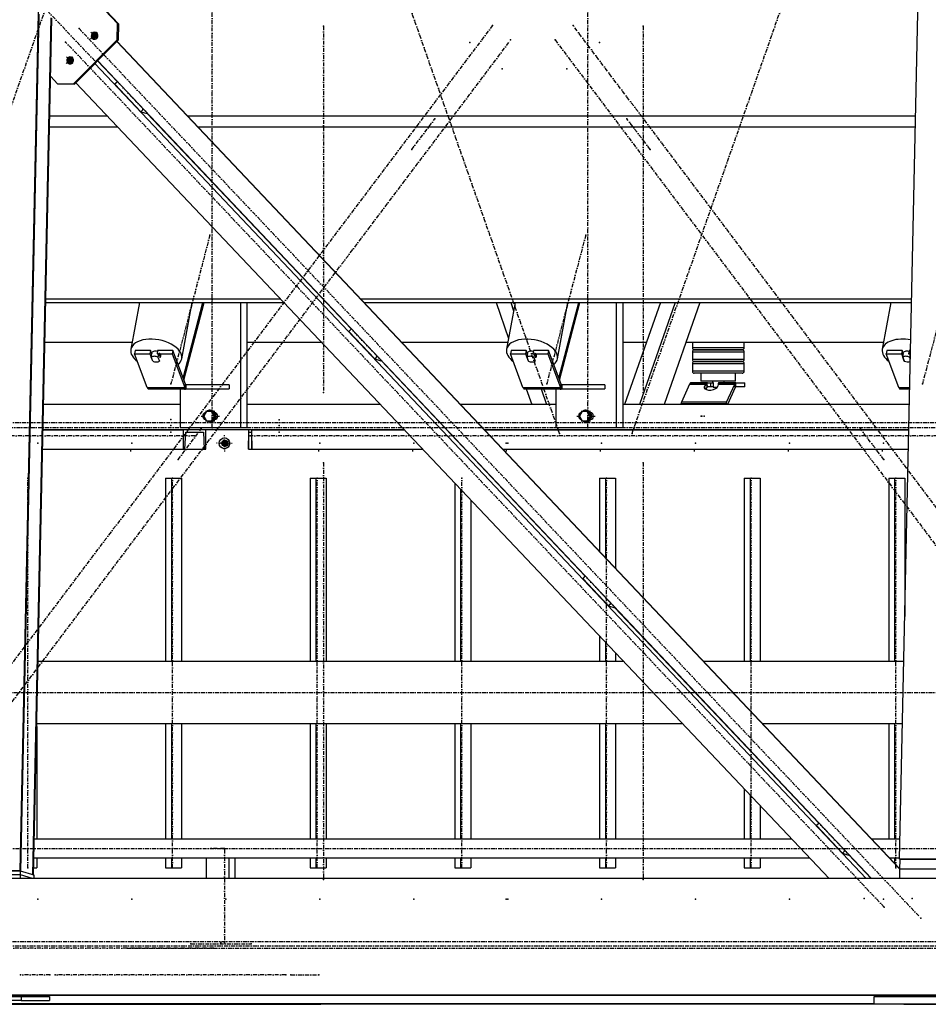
# Model space of a CAD drawing. Header units: millimetres. Extents: x 5305 to 84145, y 9066 to 76599.
# Tile 5 of 158: x 12527 to 14860, y 13103 to 15630. Entities that reach past the tile are written whole.
import ezdxf

# ---------------------------------------------------------------- set-up
doc = ezdxf.new("R2010")
doc.units = ezdxf.units.MM
doc.linetypes.add('STRICHPUNKT2', pattern=[18.5, 10, -4, 0.5, -4])
for name, color, linetype in [('01', 1, 'Continuous'), ('Kante-Höft', 7, 'Continuous'), ('Mitte-Höft', 1, 'Continuous')]:
    doc.layers.add(name, color=color, linetype=linetype)

# ---------------------------------------------------------------- blocks, each defined once
blk = doc.blocks.new('Stahlbau DS')
at = {"layer": 'Kante-Höft'}
for p, q in [((2980.9, -2257.2), (3077.9, 2281.3)), ((5239.6, -2227.3), (5335.4, 2251.4)), ((3233.4, -82.9), (3066.1, 93.8)), ((3230.8, -82.1), (3066.1, 91.9)), ((2983.1, -2257.9), (3030.1, -58.4)), ((3013.4, -2267.3), (3060.4, -67.8)), ((3015.6, -2268), (3062.6, -68.5)), ((3229.8, -124.4), (3230.8, -82.1)), ((3230.8, -82.1), (3233.4, -82.9)), ((3233.4, -82.9), (3232.5, -125.2)), ((3118.3, -237.1), (3229.8, -124.4)), ((3232.5, -125.2), (3120.9, -237.9)), ((3162.1, -121.8), (3178.9, -104.9)), ((3162.4, -121.8), (3179.1, -104.9)), ((3162.5, -104.9), (3178.5, -121.8)), ((3162.8, -104.9), (3178.8, -121.8)), ((3177, -115.3), (3165, -111.6)), ((3170.4, -121.7), (3180.5, -111.5)), ((3170.6, -108.7), (3179.6, -118.2)), ((3232.5, -125.2), (3229.8, -124.4)), ((5240.4, -2253.1), (3229, -128.7)), ((5240.4, -2251.7), (3229.6, -128)), ((3099.4, -185.2), (3116.1, -168.3)), ((3099.6, -185.3), (3116.4, -168.4)), ((3099.7, -168.3), (3115.7, -185.2)), ((3100, -168.4), (3116, -185.3)), ((3114.3, -178.8), (3102.2, -175)), ((3107.6, -185.1), (3117.7, -174.9)), ((3107.8, -172.2), (3116.8, -181.6)), ((5154, -2277.2), (3173.2, -185.1)), ((3230.7, -232.2), (3179.8, -178.4)), ((5167.7, -2277.2), (3180.2, -178)), ((3077.3, -237.1), (3059.4, -218.2)), ((3077.3, -237.1), (3118.3, -237.1)), ((3079.9, -237.9), (3077.3, -237.1)), ((3120.9, -237.9), (3079.9, -237.9)), ((3118.3, -237.1), (3120.9, -237.9)), ((5058.5, -2277.2), (3124.4, -234.4)), ((3231, -231.8), (3224.5, -238.3)), ((3291.3, -308.8), (3224.5, -238.3)), ((3297.8, -302.3), (3291.3, -308.8)), ((3057.3, -319.2), (3204.6, -319.2)), ((3291.3, -308.8), (3306.9, -313.7)), ((3306.9, -313.7), (3307.8, -312.8)), ((3831.2, -866.5), (3307.4, -313.2)), ((3313.1, -319.2), (3313.8, -319.2)), ((3410.6, -319.2), (5280.4, -319.2)), ((3056.7, -347.9), (3231.8, -347.9)), ((3340.2, -347.9), (3341, -347.9)), ((3437.8, -347.9), (5279.8, -347.9)), ((3047, -798.7), (3658.7, -798.7)), ((3047.2, -789.5), (3650, -789.5)), ((3287.2, -798.7), (3265.2, -918.7)), ((3396, -942.7), (3422.4, -798.7)), ((3399.6, -992.9), (3450.5, -798.7)), ((3401.4, -997.5), (3453.5, -798.7)), ((3546.5, -798.7), (3546.5, -1120)), ((3563.5, -798.7), (3563.5, -1120)), ((3758.4, -789.5), (3759.2, -789.5)), ((3767.1, -798.7), (3767.8, -798.7)), ((3856, -789.5), (5270.4, -789.5)), ((3864.7, -798.7), (5270.2, -798.7)), ((4203.1, -798.7), (4235.4, -890.6)), ((4252.2, -798.7), (4230.2, -918.7)), ((4241, -798.7), (4248.4, -819.8)), ((4361, -942.7), (4387.4, -798.7)), ((4364.6, -992.9), (4415.5, -798.7)), ((4366.4, -997.5), (4418.5, -798.7)), ((4511.5, -798.7), (4511.5, -1120)), ((4528.5, -798.7), (4528.5, -1120)), ((4625.2, -798.7), (4533.4, -1060)), ((4663.1, -798.7), (4571.3, -1060)), ((4726.9, -798.7), (4635.1, -1060)), ((5217.2, -798.7), (5195.2, -918.7)), ((3831.6, -866.1), (3825.1, -872.6)), ((3891.8, -943.1), (3825.1, -872.6)), ((3044.9, -900), (3268.6, -900)), ((3563.5, -900), (3754.6, -900)), ((3960.6, -900), (4233.6, -900)), ((4528.5, -900), (4589.6, -900)), ((4691.3, -900), (5198.6, -900)), ((4707.4, -900), (4707.4, -915)), ((4840.4, -915), (4840.4, -900)), ((3276.6, -922.1), (3275.1, -930.3)), ((3307.4, -1016.4), (3275.1, -930.3)), ((3275.1, -930.3), (3314.2, -930.3)), ((3315.7, -922.1), (3276.6, -922.1)), ((3315.7, -922.1), (3314.2, -930.3)), ((3314.2, -930.3), (3320.8, -948)), ((3319.1, -931.1), (3315.7, -922.1)), ((3317.6, -938.8), (3319.4, -929)), ((3318.3, -928.4), (3318.2, -928.8)), ((3334.1, -922.1), (3332.5, -930.3)), ((3332.5, -930.3), (3371.6, -930.3)), ((3373.1, -922.1), (3334.1, -922.1)), ((3336.8, -929), (3335, -938.8)), ((3336.8, -929), (3340.5, -938.9)), ((3373.1, -922.1), (3371.6, -930.3)), ((3371.6, -930.3), (3403.9, -1016.4)), ((3405.4, -1008.2), (3373.1, -922.1)), ((4241.7, -922.1), (4240.1, -930.3)), ((4272.4, -1016.4), (4240.1, -930.3)), ((4240.1, -930.3), (4279.2, -930.3)), ((4280.7, -922.1), (4241.7, -922.1)), ((4280.7, -922.1), (4279.2, -930.3)), ((4279.2, -930.3), (4285.9, -948)), ((4284.1, -931.1), (4280.7, -922.1)), ((4282.7, -938.8), (4284.5, -929)), ((4283.3, -928.4), (4283.2, -928.8)), ((4299.1, -922.1), (4297.6, -930.3)), ((4297.6, -930.3), (4336.6, -930.3)), ((4338.2, -922.1), (4299.1, -922.1)), ((4301.8, -929), (4300, -938.8)), ((4301.8, -929), (4305.6, -938.9)), ((4338.2, -922.1), (4336.6, -930.3)), ((4336.6, -930.3), (4368.9, -1016.4)), ((4370.4, -1008.2), (4338.2, -922.1)), ((4756.5, -915), (4707.4, -915)), ((4707.4, -925), (4756.3, -925)), ((4707.4, -925), (4707.4, -945)), ((4712.4, -920), (4757.7, -920)), ((4757.8, -920), (4712.4, -920)), ((4756.3, -925), (4838, -925)), ((4838, -915), (4756.5, -915)), ((4757.7, -920), (4833.2, -920)), ((4833.2, -920), (4757.8, -920)), ((4833.2, -920), (4835.4, -920)), ((4835.4, -920), (4833.2, -920)), ((4840.4, -915), (4838, -915)), ((4838, -925), (4840.4, -925)), ((4840.4, -945), (4840.4, -925)), ((5206.7, -922.1), (5205.2, -930.3)), ((5237.4, -1016.4), (5205.2, -930.3)), ((5205.2, -930.3), (5244.2, -930.3)), ((5245.8, -922.1), (5206.7, -922.1)), ((5245.8, -922.1), (5244.2, -930.3)), ((5244.2, -930.3), (5250.9, -948)), ((5249.1, -931.1), (5245.8, -922.1)), ((5247.7, -938.8), (5249.5, -929)), ((5248.3, -928.4), (5248.3, -928.8)), ((5264.1, -922.1), (5262.6, -930.3)), ((5262.6, -930.3), (5267.4, -930.3)), ((5267.5, -922.1), (5264.1, -922.1)), ((5266.8, -929), (5265, -938.8)), ((5266.8, -929), (5267.4, -930.4)), ((3321.4, -948.7), (3317.6, -938.8)), ((3320.9, -947.6), (3320.8, -948)), ((3335, -938.8), (3338.7, -948.7)), ((3338.7, -948.7), (3339, -947.5)), ((3340.3, -940.1), (3340.5, -938.9)), ((3898.3, -936.5), (3891.8, -943.1)), ((3891.8, -943.1), (3907.5, -948)), ((3907.5, -948), (3908.4, -947.1)), ((4431.8, -1500.7), (3908, -947.5)), ((4286.4, -948.7), (4282.7, -938.8)), ((4285.9, -947.6), (4285.9, -948)), ((4300, -938.8), (4303.7, -948.7)), ((4303.7, -948.7), (4304, -947.5)), ((4305.3, -940.1), (4305.6, -938.9)), ((4756.5, -945), (4707.4, -945)), ((4707.4, -955), (4756.3, -955)), ((4707.4, -955), (4707.4, -975)), ((4712.4, -950), (4757.7, -950)), ((4757.8, -950), (4712.4, -950)), ((4756.3, -955), (4838, -955)), ((4838, -945), (4756.5, -945)), ((4757.7, -950), (4833.2, -950)), ((4833.2, -950), (4757.8, -950)), ((4833.2, -950), (4835.4, -950)), ((4835.4, -950), (4833.2, -950)), ((4840.4, -945), (4838, -945)), ((4838, -955), (4840.4, -955)), ((4840.4, -975), (4840.4, -955)), ((5251.4, -948.7), (5247.7, -938.8)), ((5251, -947.6), (5250.9, -948)), ((5265, -938.8), (5267.1, -944.2)), ((4756.5, -975), (4707.4, -975)), ((4757.8, -980), (4712.4, -980)), ((4729.4, -980), (4729.4, -1000)), ((4838, -975), (4756.5, -975)), ((4833.2, -980), (4757.8, -980)), ((4818.4, -1000), (4818.4, -980)), ((4835.4, -980), (4833.2, -980)), ((4840.4, -975), (4838, -975)), ((3405.4, -1008.2), (3403.9, -1016.4)), ((3403.9, -1016.4), (3405.4, -1008.2)), ((3517.5, -1010), (3406.9, -1010)), ((3409.7, -1010), (3406.9, -1010)), ((3406.9, -1010), (3406.9, -1020)), ((3406.9, -1010), (3406.9, -1020)), ((3517.5, -1010), (3517.5, -1020)), ((4370.4, -1008.2), (4368.9, -1016.4)), ((4368.9, -1016.4), (4370.4, -1008.2)), ((4482.5, -1010), (4371.9, -1010)), ((4374.7, -1010), (4371.9, -1010)), ((4371.9, -1010), (4371.9, -1020)), ((4371.9, -1010), (4371.9, -1020)), ((4482.5, -1010), (4482.5, -1020)), ((4700.4, -1007.7), (4679.2, -1054.2)), ((4700.4, -1007.7), (4743.3, -1007.7)), ((4700.4, -1007.7), (4743.3, -1007.7)), ((4701, -1006.5), (4744.1, -1006.5)), ((4701.7, -1005.7), (4745, -1005.7)), ((4702.3, -1005.2), (4745.5, -1005.2)), ((4745.5, -1005), (4703, -1005)), ((4746.4, -1005), (4703, -1005)), ((4818.4, -1000), (4729.4, -1000)), ((4739.1, -1013.2), (4743.3, -1007.7)), ((4743.3, -1007.7), (4744.6, -1016.3)), ((4743.3, -1007.7), (4744.6, -1016.3)), ((4744.1, -1006.5), (4745.1, -1015.8)), ((4745.5, -1014.2), (4744.1, -1006.5)), ((4744.1, -1006.5), (4744.6, -1016.3)), ((4745.5, -1012.3), (4745, -1005.7)), ((4745.5, -1015), (4745.5, -1005)), ((4745.5, -1005), (4754.9, -1005)), ((4754.9, -1015), (4754.9, -1005)), ((4754.9, -1005), (4760.6, -1005)), ((4788.9, -1000), (4758.9, -1000)), ((4758.9, -1000), (4758.9, -1004)), ((4758.9, -1004), (4760.6, -1004)), ((4760.6, -1004), (4760.6, -1016)), ((4773.3, -1007.7), (4772.4, -1013.2)), ((4773.3, -1007.7), (4816.2, -1007.7)), ((4773.3, -1007.7), (4816.2, -1007.7)), ((4773.7, -1006.5), (4816.8, -1006.5)), ((4774.1, -1005.7), (4817.5, -1005.7)), ((4775.4, -1005), (4774.5, -1005)), ((4774.5, -1005), (4774.5, -1005.3)), ((4774.7, -1005.2), (4818.1, -1005.2)), ((4818.8, -1005), (4775.4, -1005)), ((4818.8, -1005), (4775.4, -1005)), ((4781.8, -1004), (4788.9, -1004)), ((4781.8, -1005), (4781.8, -1004)), ((4781.8, -1004), (4787.1, -1004)), ((4787.1, -1004), (4787.1, -1005)), ((4787.1, -1005), (4787.7, -1005)), ((4788.9, -1004), (4788.9, -1000)), ((4795, -1054.2), (4816.2, -1007.7)), ((4817.5, -1016.3), (4816.2, -1007.7)), ((4816.2, -1007.7), (4817.5, -1016.3)), ((4818.8, -1015), (4818.8, -1005)), ((4818.8, -1015), (4818.8, -1005)), ((4818.8, -1005), (4842, -1005)), ((4842, -1015), (4842, -1005)), ((3307.4, -1016.4), (3403.9, -1016.4)), ((3307.4, -1016.4), (3403.9, -1016.4)), ((3308, -1017.9), (3404.5, -1017.9)), ((3308.8, -1019.1), (3405.3, -1019.1)), ((3309.6, -1019.8), (3406.1, -1019.8)), ((3406.9, -1020), (3310.4, -1020)), ((3406.9, -1020), (3310.4, -1020)), ((3392.1, -1020), (3392.1, -1120)), ((3397.7, -1020), (3409.7, -1020)), ((3406.9, -1020), (3517.5, -1020)), ((4272.4, -1016.4), (4368.9, -1016.4)), ((4272.4, -1016.4), (4368.9, -1016.4)), ((4273.1, -1017.9), (4369.6, -1017.9)), ((4273.8, -1019.1), (4370.3, -1019.1)), ((4274.6, -1019.8), (4371.1, -1019.8)), ((4371.9, -1020), (4275.4, -1020)), ((4371.9, -1020), (4275.4, -1020)), ((4280.8, -1020), (4294.9, -1060)), ((4318.7, -1020), (4332.7, -1060)), ((4357.1, -1020), (4357.1, -1120)), ((4362.7, -1020), (4374.7, -1020)), ((4371.9, -1020), (4482.5, -1020)), ((4740.2, -1020.6), (4739.1, -1013.2)), ((4744.6, -1016.3), (4741, -1021.1)), ((4754.9, -1015), (4745.5, -1015)), ((4745.7, -1015.3), (4745.7, -1015)), ((4745.7, -1015.3), (4745.7, -1015)), ((4760.6, -1015), (4754.9, -1015)), ((4760.6, -1016), (4771.2, -1016)), ((4817.5, -1016.3), (4797.7, -1060)), ((4842, -1015), (4818.8, -1015)), ((5237.4, -1016.4), (5265.5, -1016.4)), ((5237.4, -1016.4), (5265.5, -1016.4)), ((5238.1, -1017.9), (5265.5, -1017.9)), ((5238.8, -1019.1), (5265.5, -1019.1)), ((5239.6, -1019.8), (5265.5, -1019.8)), ((5265.4, -1020), (5240.4, -1020)), ((5265.4, -1020), (5240.4, -1020)), ((3392.1, -1060), (3041.4, -1060)), ((3392.1, -1060), (3041.4, -1060)), ((3906.1, -1060), (3563.5, -1060)), ((3906.1, -1060), (3563.5, -1060)), ((4015.2, -1060), (4014.5, -1060)), ((4015.2, -1060), (4014.5, -1060)), ((4357.1, -1060), (4112.1, -1060)), ((4294.9, -1060), (4112.1, -1060)), ((5264.6, -1060), (4528.5, -1060)), ((4533.4, -1060), (4528.5, -1060)), ((5264.6, -1060), (4635.1, -1060)), ((4678.2, -1057.4), (4794, -1057.4)), ((4795, -1054.2), (4679.2, -1054.2)), ((4795, -1054.2), (4679.2, -1054.2)), ((4795.9, -1060), (4795, -1054.2)), ((4795.9, -1060), (4795, -1054.2)), ((3459.2, -1078), (3452.5, -1090)), ((3472.5, -1078), (3459.2, -1078)), ((3469.3, -1075), (3468.5, -1075)), ((3475.2, -1078), (3472.5, -1078)), ((3479.2, -1090), (3472.5, -1078)), ((3481.8, -1090), (3475.2, -1078)), ((3483.9, -1082), (3481.5, -1082)), ((4424.2, -1078), (4417.5, -1090)), ((4437.6, -1078), (4424.2, -1078)), ((4434.3, -1075), (4433.5, -1075)), ((4440.2, -1078), (4437.6, -1078)), ((4444.2, -1090), (4437.6, -1078)), ((4446.9, -1090), (4440.2, -1078)), ((4448.9, -1082), (4446.5, -1082)), ((3452.5, -1090), (3459.2, -1102)), ((3459.2, -1102), (3472.5, -1102)), ((3468.5, -1105), (3469.3, -1105)), ((3472.5, -1102), (3479.2, -1090)), ((3475.2, -1102), (3472.5, -1102)), ((3475.2, -1102), (3481.8, -1090)), ((3481.8, -1090), (3479.2, -1090)), ((3481.5, -1098), (3483.9, -1098)), ((4417.5, -1090), (4424.2, -1102)), ((4424.2, -1102), (4437.6, -1102)), ((4433.5, -1105), (4434.3, -1105)), ((4437.6, -1102), (4444.2, -1090)), ((4440.2, -1102), (4437.6, -1102)), ((4440.2, -1102), (4446.9, -1090)), ((4446.9, -1090), (4444.2, -1090)), ((4446.5, -1098), (4448.9, -1098)), ((3967.6, -1125), (3040.1, -1125)), ((3040.1, -1125), (3399.8, -1125)), ((3352.7, -1125), (3334.7, -1125)), ((3352.7, -1125), (3334.7, -1125)), ((3334.7, -1125), (3334.7, -1125)), ((3351.7, -1125), (3335.7, -1125)), ((3335.7, -1125), (3335.7, -1125)), ((3350.5, -1125), (3337, -1125)), ((3337, -1125), (3337, -1125)), ((3350.5, -1125), (3350.5, -1125)), ((3351.7, -1125), (3351.7, -1125)), ((3352.7, -1125), (3352.7, -1125)), ((3401.5, -1125), (3383.5, -1125)), ((3401.5, -1125), (3383.5, -1125)), ((3383.5, -1125), (3383.5, -1125)), ((3400.5, -1125), (3384.5, -1125)), ((3384.5, -1125), (3384.5, -1125)), ((3399.2, -1125), (3385.7, -1125)), ((3385.7, -1125), (3385.7, -1125)), ((3546.5, -1120), (3392.1, -1120)), ((3399.2, -1125), (3399.2, -1125)), ((3399.8, -1125), (3399.8, -1175)), ((3458.2, -1125), (3399.8, -1125)), ((3400.5, -1125), (3400.5, -1125)), ((3401.5, -1125), (3401.5, -1125)), ((3404.2, -1175), (3406.3, -1131)), ((3406.3, -1131), (3451.8, -1131)), ((3406.3, -1131), (3451.8, -1131)), ((3418, -1120), (3407.3, -1120)), ((3451.8, -1131), (3453.8, -1175)), ((3458.2, -1175), (3458.2, -1125)), ((3563.5, -1120), (3546.5, -1120)), ((3576.4, -1125), (3567.2, -1125)), ((3567.2, -1125), (3567.2, -1175)), ((3567.8, -1175), (3568.2, -1131)), ((3568.2, -1131), (3575.4, -1131)), ((3568.2, -1131), (3575.4, -1131)), ((3575.4, -1131), (3575.7, -1175)), ((3576.4, -1175), (3576.4, -1125)), ((3576.4, -1125), (3967.6, -1125)), ((3625.6, -1125), (3607.6, -1125)), ((3625.6, -1125), (3607.6, -1125)), ((3607.6, -1125), (3607.6, -1125)), ((3624.6, -1125), (3608.6, -1125)), ((3623.4, -1125), (3609.8, -1125)), ((3609.8, -1125), (3609.8, -1125)), ((3623.4, -1125), (3623.4, -1125)), ((3625.6, -1125), (3625.6, -1125)), ((3685.3, -1125), (3667.3, -1125)), ((3685.3, -1125), (3667.3, -1125)), ((3667.3, -1125), (3667.3, -1125)), ((3684.3, -1125), (3668.3, -1125)), ((3683.1, -1125), (3669.6, -1125)), ((3669.6, -1125), (3669.6, -1125)), ((3683.1, -1125), (3683.1, -1125)), ((3685.3, -1125), (3685.3, -1125)), ((4076.8, -1125), (4076, -1125)), ((4076, -1125), (4076.8, -1125)), ((5263.2, -1125), (4173.6, -1125)), ((4173.6, -1125), (5263.2, -1125)), ((4511.5, -1120), (4357.1, -1120)), ((4383, -1120), (4372.4, -1120)), ((4528.5, -1120), (4511.5, -1120)), ((3505.4, -1159.7), (3494.4, -1159.7)), ((3496.7, -1159.7), (3514.1, -1159.7)), ((3505.4, -1159.7), (3503, -1150.7)), ((3505.4, -1159.7), (3503, -1168.7)), ((3503.2, -1159.7), (3513.5, -1159.7)), ((3503.2, -1159.7), (3513.5, -1159.7)), ((3505.1, -1159.7), (3513.5, -1159.7)), ((3505.4, -1150.7), (3505.4, -1168.7)), ((3505.4, -1159.7), (3511.7, -1159.7)), ((3510.4, -1154.1), (3510.4, -1165.4)), ((3510.6, -1154.3), (3510.6, -1165.2)), ((3039, -1175), (3399.8, -1175)), ((3039, -1175), (3399.8, -1175)), ((3399.8, -1175), (3404.2, -1175)), ((3404.2, -1175), (3453.8, -1175)), ((3453.8, -1175), (3458.2, -1175)), ((3567.2, -1175), (3567.8, -1175)), ((3567.8, -1175), (3575.7, -1175)), ((3575.7, -1175), (3576.4, -1175)), ((3576.4, -1175), (4014.9, -1175)), ((3576.4, -1175), (4014.9, -1175)), ((4123.4, -1175), (4124.1, -1175)), ((4123.4, -1175), (4124.1, -1175)), ((4220.9, -1175), (5262.1, -1175)), ((4220.9, -1175), (5262.1, -1175)), ((3354.4, -1249.7), (3354.4, -1719.7)), ((3354.4, -1249.7), (3369.3, -1249.7)), ((3369.3, -1249.7), (3369.3, -1719.7)), ((3369.3, -1249.7), (3395.3, -1249.7)), ((3395.3, -1249.7), (3395.3, -1719.7)), ((3725.9, -1249.7), (3725.9, -1719.7)), ((3725.9, -1249.7), (3740.8, -1249.7)), ((3740.8, -1249.7), (3740.8, -1719.7)), ((3740.8, -1249.7), (3766.8, -1249.7)), ((3766.8, -1249.7), (3766.8, -1719.7)), ((4097.4, -1262.1), (4097.4, -1719.7)), ((4469, -1249.7), (4469, -1436.9)), ((4469, -1249.7), (4483.9, -1249.7)), ((4483.9, -1249.7), (4483.9, -1452.7)), ((4483.9, -1249.7), (4509.9, -1249.7)), ((4509.9, -1249.7), (4509.9, -1480.2)), ((4840.5, -1249.7), (4840.5, -1719.7)), ((4840.5, -1249.7), (4855.4, -1249.7)), ((4855.4, -1249.7), (4855.4, -1719.7)), ((4855.4, -1249.7), (4881.4, -1249.7)), ((4881.4, -1249.7), (4881.4, -1719.7)), ((5212, -1249.7), (5212, -1719.7)), ((5212, -1249.7), (5226.9, -1249.7)), ((5226.9, -1249.7), (5226.9, -1719.7)), ((5226.9, -1249.7), (5253, -1249.7)), ((5253, -1249.7), (5253, -1604.1)), ((4112.3, -1277.9), (4112.3, -1719.7)), ((4138.4, -1305.4), (4138.4, -1719.7)), ((4432.2, -1500.4), (4425.7, -1506.9)), ((4492.4, -1577.4), (4425.7, -1506.9)), ((4498.9, -1570.8), (4492.4, -1577.4)), ((4492.4, -1577.4), (4508.1, -1582.3)), ((4508.1, -1582.3), (4508.9, -1581.4)), ((5032.4, -2135), (4508.6, -1581.8)), ((4509.9, -1582.4), (4509.9, -1583.2)), ((4469, -1654.5), (4469, -1719.7)), ((4483.9, -1670.3), (4483.9, -1719.7)), ((4509.9, -1697.7), (4509.9, -1719.7)), ((4530.7, -1719.7), (3027.3, -1719.7)), ((4530.7, -1719.7), (3027.3, -1719.7)), ((4639.9, -1719.7), (4639.2, -1719.7)), ((4639.9, -1719.7), (4639.2, -1719.7)), ((5250.5, -1719.7), (4736.7, -1719.7)), ((5250.5, -1719.7), (4736.7, -1719.7)), ((3023.8, -1886.4), (3023.8, -2175.6)), ((4682.2, -1879.7), (3023.9, -1879.7)), ((4682.2, -1879.7), (3023.9, -1879.7)), ((3354.4, -1879.7), (3354.4, -2175.6)), ((3369.3, -1879.7), (3369.3, -2175.6)), ((3395.3, -1879.7), (3395.3, -2175.6)), ((3725.9, -1879.7), (3725.9, -2175.6)), ((3740.8, -1879.7), (3740.8, -2175.6)), ((3766.8, -1879.7), (3766.8, -2175.6)), ((4097.4, -1879.7), (4097.4, -2175.6)), ((4112.3, -1879.7), (4112.3, -2175.6)), ((4138.4, -1879.7), (4138.4, -2175.6)), ((4469, -1879.7), (4469, -2175.6)), ((4483.9, -1879.7), (4483.9, -2175.6)), ((4509.9, -1879.7), (4509.9, -2175.6)), ((4791.4, -1879.7), (4790.7, -1879.7)), ((4791.4, -1879.7), (4790.7, -1879.7)), ((5247.1, -1879.7), (4888.2, -1879.7)), ((5247.1, -1879.7), (4888.2, -1879.7)), ((5212, -1879.7), (5212, -2175.6)), ((5226.9, -1879.7), (5226.9, -2175.6)), ((4840.5, -1931.6), (4840.5, -1932.4)), ((4855.4, -1947.3), (4855.4, -1948.1)), ((4881.4, -1974.8), (4881.4, -1975.6)), ((4840.5, -2046.9), (4840.5, -2175.6)), ((4855.4, -2062.6), (4855.4, -2175.6)), ((4881.4, -2090.1), (4881.4, -2175.6)), ((5032.8, -2134.7), (5026.3, -2141.2)), ((5093, -2211.7), (5026.3, -2141.2)), ((4962.3, -2175.6), (3017.6, -2175.6)), ((5240.7, -2175.6), (5168.3, -2175.6)), ((5099.5, -2205.1), (5093, -2211.7)), ((5093, -2211.7), (5108.7, -2216.6)), ((5108.7, -2216.6), (5109.5, -2215.7)), ((5166.9, -2277.2), (5109.1, -2216.1)), ((3016.6, -2223.9), (5008.1, -2223.9)), ((3023.8, -2223.9), (3023.8, -2249.7)), ((3354.4, -2223.9), (3354.4, -2249.7)), ((3369.3, -2223.9), (3369.3, -2249.7)), ((3395.3, -2223.9), (3395.3, -2249.7)), ((3460, -2277.2), (3460, -2223.9)), ((3517.9, -2277.2), (3517.9, -2223.9)), ((3533.6, -2277.2), (3533.6, -2223.9)), ((3725.9, -2223.9), (3725.9, -2249.7)), ((3740.8, -2223.9), (3740.8, -2249.7)), ((3766.8, -2223.9), (3766.8, -2249.7)), ((4097.4, -2223.9), (4097.4, -2249.7)), ((4112.3, -2223.9), (4112.3, -2249.7)), ((4138.4, -2223.9), (4138.4, -2249.7)), ((4469, -2223.9), (4469, -2249.7)), ((4483.9, -2223.9), (4483.9, -2249.7)), ((4509.9, -2223.9), (4509.9, -2249.7)), ((4840.5, -2223.9), (4840.5, -2249.7)), ((4855.4, -2223.9), (4855.4, -2249.7)), ((4881.4, -2223.9), (4881.4, -2249.7)), ((5116.5, -2223.9), (5117.2, -2223.9)), ((5214.1, -2223.9), (5239.7, -2223.9)), ((5226.9, -2223.9), (5226.9, -2237.5)), ((5239.6, -2227.3), (5240.9, -2227.7)), ((5413.3, -2227.3), (5239.6, -2227.3)), ((5240.4, -2252.6), (5240.9, -2227.7)), ((5414.6, -2227.7), (5240.9, -2227.7)), ((2980.9, -2257.2), (2845.8, -2257.2)), ((2982, -2267.6), (2846.9, -2267.6)), ((2982, -2267.6), (2846.9, -2267.6)), ((2982.2, -2257.6), (2847.1, -2257.6)), ((2983.1, -2257.9), (2980.9, -2257.2)), ((2981.7, -2277.2), (2982, -2267.6)), ((2982, -2267.6), (2982.2, -2257.6)), ((3012.7, -2277.2), (2982, -2267.6)), ((3012.7, -2277.2), (2982, -2267.6)), ((3017.4, -2268.6), (2982.2, -2257.6)), ((3015.6, -2268), (3013.4, -2267.3)), ((3016, -2249.7), (3023.8, -2249.7)), ((3017.3, -2277.2), (3017.4, -2268.6)), ((3354.4, -2249.7), (3369.3, -2249.7)), ((3369.3, -2249.7), (3395.3, -2249.7)), ((3725.9, -2249.7), (3740.8, -2249.7)), ((3740.8, -2249.7), (3766.8, -2249.7)), ((4097.4, -2249.7), (4112.3, -2249.7)), ((4112.3, -2249.7), (4138.4, -2249.7)), ((4469, -2249.7), (4483.9, -2249.7)), ((4483.9, -2249.7), (4509.9, -2249.7)), ((4840.5, -2249.7), (4855.4, -2249.7)), ((4855.4, -2249.7), (4881.4, -2249.7)), ((5238.5, -2249.7), (5240.5, -2249.7)), ((5239.9, -2277.2), (5240.4, -2252.6)), ((5414.1, -2252.6), (5240.4, -2252.6)), ((5414.1, -2252.6), (5240.4, -2252.6)), ((11921.3, -2277.2), (1021.5, -2277.2)), ((11914.9, -2576.2), (1015.1, -2576.2)), ((11918.6, -2577.3), (1018.7, -2577.3)), ((5174.3, -2598.6), (1675.8, -2598.6)), ((5174.3, -2599.7), (1675.8, -2599.7)), ((2829.5, -2579.7), (2983.9, -2579.7)), ((2983.9, -2589.7), (2829.5, -2589.7)), ((2905.1, -2599.7), (3059.5, -2599.7)), ((2983.9, -2579.7), (3056, -2579.7)), ((2983.9, -2579.7), (2983.9, -2589.7)), ((2983.9, -2589.7), (3056, -2589.7)), ((2993.5, -2599.7), (3059.5, -2599.7)), ((2993.5, -2599.7), (2993.5, -2599.7)), ((3056, -2579.7), (3056, -2589.7)), ((3059.5, -2599.7), (3134.8, -2599.7)), ((3134.8, -2599.7), (3147.9, -2599.7)), ((3147.9, -2599.7), (3147.9, -2599.7)), ((3147.9, -2599.7), (3740.5, -2599.7)), ((3599.2, -2599.7), (3753.6, -2599.7)), ((3740.5, -2599.7), (3740.5, -2599.7)), ((3825.7, -2599.7), (3753.6, -2599.7)), ((5174.3, -2599.7), (3825.7, -2599.7)), ((5174.3, -2599.7), (3825.7, -2599.7)), ((3825.7, -2599.7), (3825.7, -2599.7)), ((5174.3, -2579.7), (5463.8, -2579.7)), ((5174.3, -2599.7), (5174.3, -2579.7)), ((5463.8, -2599.7), (5174.3, -2599.7)), ((5250.1, -2599.7), (5463.8, -2599.7))]:
    blk.add_line(p, q, dxfattribs=at)
for centre, start, end in [((4712.4, -915), 180, 270.0001), ((4712.4, -925), 90.0001, 180), ((4835.4, -915), 270, 0), ((4835.4, -925), 360, 90), ((4712.4, -945), 180, 270.0001), ((4712.4, -955), 90.0001, 180), ((4835.4, -945), 270, 0), ((4835.4, -955), 360, 90), ((4712.4, -975), 180, 270.0001), ((4835.4, -975), 270, 0)]:
    blk.add_arc(centre, 5, start, end, dxfattribs=at)
for centre, major_axis, ratio, start_param, end_param in [((3172.1, -113.8), (-2.67, -8.59), 0.961825, 3.141593, 6.283185), ((3174.7, -114.6), (-2.67, -8.59), 0.961825, 3.300329, 6.124449), ((3174.7, -114.6), (-2.67, -8.59), 0.961825, 3.300329, 6.124449), ((3176.5, -115.2), (-2.67, -8.59), 0.961825, 3.413657, 6.011121), ((3172.1, -113.8), (-2.67, -8.59), 0.961825, 6.283185, 9.424778), ((3109.3, -177.2), (-2.67, -8.59), 0.961825, 3.141593, 6.283185), ((3111.9, -178), (-2.67, -8.59), 0.961825, 3.300329, 6.124449), ((3111.9, -178), (-2.67, -8.59), 0.961825, 3.300329, 6.124449), ((3113.7, -178.6), (-2.67, -8.59), 0.961825, 3.413657, 6.011121), ((3109.3, -177.2), (-2.67, -8.59), 0.961825, 6.283185, 9.424778), ((3330.6, -930.7), (65.4, -12), 0.553511, 6.283185, 9.424778), ((4295.6, -930.7), (65.4, -12), 0.553511, 6.283185, 9.424778), ((5260.6, -930.7), (65.4, -12), 0.553511, 1.557666, 3.141593), ((3330.6, -930.7), (65.4, -12), 0.553511, 3.141593, 3.992946), ((3330.6, -930.7), (12.3, -2.3), 0.553511, 1.420881, 3.141593), ((3330, -933.9), (12.3, -2.3), 0.553511, 2.694858, 2.846659), ((3330, -933.9), (12.3, -2.3), 0.553511, 0, 1.087253), ((4295.6, -930.7), (65.4, -12), 0.553511, 3.141593, 3.992946), ((4295.6, -930.7), (12.3, -2.3), 0.553511, 1.420881, 3.141593), ((4295, -933.9), (12.3, -2.3), 0.553511, 2.694858, 2.846659), ((4295, -933.9), (12.3, -2.3), 0.553511, 0, 1.087253), ((5260.6, -930.7), (65.4, -12), 0.553511, 3.141593, 3.992946), ((5260.6, -930.7), (12.3, -2.3), 0.553511, 1.420881, 3.141593), ((5260, -933.9), (12.3, -2.3), 0.553511, 2.694858, 2.846659), ((5260, -933.9), (12.3, -2.3), 0.553511, 1.033481, 1.087253), ((3328.2, -943.8), (12.3, -2.3), 0.553511, 1.087253, 2.694858), ((3328.1, -942.9), (12.8, -2.3), 0.553511, 4.2132, 4.242156), ((3328.2, -943.8), (12.3, -2.3), 0.553511, 4.228846, 5.836451), ((3330, -933.9), (12.3, -2.3), 0.553511, 5.836451, 6.283185), ((3330.6, -930.7), (65.4, -12), 0.553511, 5.82604, 6.283185), ((4293.2, -943.8), (12.3, -2.3), 0.553511, 1.087253, 2.694858), ((4293.1, -942.9), (12.8, -2.3), 0.553511, 4.2132, 4.242156), ((4293.2, -943.8), (12.3, -2.3), 0.553511, 4.228846, 5.836451), ((4295, -933.9), (12.3, -2.3), 0.553511, 5.836451, 6.283185), ((4295.6, -930.7), (65.4, -12), 0.553511, 5.82604, 6.283185), ((5258.2, -943.8), (12.3, -2.3), 0.553511, 1.087253, 2.694858), ((5258.1, -942.9), (12.8, -2.3), 0.553511, 4.2132, 4.242156), ((5258.2, -943.8), (12.3, -2.3), 0.553511, 4.228846, 5.5982), ((3406.9, -1000), (0, -10), 0.262189, 5.67232, 5.825036), ((3406.9, -1000), (0, -10), 0.262189, 5.825036, 5.977753), ((3406.9, -1000), (0, -10), 0.262189, 5.977753, 6.130469), ((3406.9, -1000), (0, -10), 0.262189, 6.130469, 6.283185), ((4371.9, -1000), (0, -10), 0.262189, 5.67232, 5.825036), ((4371.9, -1000), (0, -10), 0.262189, 5.825036, 5.977753), ((4371.9, -1000), (0, -10), 0.262189, 5.977753, 6.130469), ((4371.9, -1000), (0, -10), 0.262189, 6.130469, 6.283185), ((4703, -1025), (0, -20), 0.262189, 3.534292, 3.665191), ((4703, -1025), (0, -20), 0.262189, 3.403392, 3.534292), ((4703, -1025), (0, -20), 0.262189, 3.272492, 3.403392), ((4703, -1025), (0, -20), 0.262189, 3.141593, 3.272492), ((4745.9, -1025), (-1.1, -20), 0.345824, 3.553476, 3.684376), ((4746.4, -1025), (-0.6, -20), 0.356256, 3.413706, 3.544606), ((4746.4, -1025), (0, -20), 0.262189, 3.312594, 3.403392), ((4775.9, -1025), (1, -20), 0.177181, 3.52536, 3.656259), ((4775.7, -1025), (0.8, -20), 0.171721, 3.39678, 3.527679), ((4775.4, -1025), (0, -20), 0.262189, 3.272492, 3.403392), ((4775.4, -1025), (0, -20), 0.262189, 3.141593, 3.272492), ((4818.8, -1025), (0, -20), 0.262189, 3.534292, 3.665191), ((4818.8, -1025), (0, -20), 0.262189, 3.403392, 3.534292), ((4818.8, -1025), (0, -20), 0.262189, 3.272492, 3.403392), ((4818.8, -1025), (0, -20), 0.262189, 3.141593, 3.272492), ((3310.4, -1000), (0, -20), 0.262189, 5.67232, 5.825036), ((3310.4, -1000), (0, -20), 0.262189, 5.825036, 5.977753), ((3310.4, -1000), (0, -20), 0.262189, 5.977753, 6.130469), ((3310.4, -1000), (0, -20), 0.262189, 6.130469, 6.283185), ((3406.9, -1000), (0, -20), 0.262189, 5.67232, 5.825036), ((3406.9, -1000), (0, -20), 0.262189, 5.825036, 5.977753), ((3406.9, -1000), (0, -20), 0.262189, 5.977753, 6.130469), ((3406.9, -1000), (0, -20), 0.262189, 6.130469, 6.283185), ((4275.4, -1000), (0, -20), 0.262189, 5.67232, 5.825036), ((4275.4, -1000), (0, -20), 0.262189, 5.825036, 5.977753), ((4275.4, -1000), (0, -20), 0.262189, 5.977753, 6.130469), ((4275.4, -1000), (0, -20), 0.262189, 6.130469, 6.283185), ((4371.9, -1000), (0, -20), 0.262189, 5.67232, 5.825036), ((4371.9, -1000), (0, -20), 0.262189, 5.825036, 5.977753), ((4371.9, -1000), (0, -20), 0.262189, 5.977753, 6.130469), ((4371.9, -1000), (0, -20), 0.262189, 6.130469, 6.283185), ((4755.1, -1014.6), (17.3, 2.6), 0.482508, 2.683581, 3.141593), ((4755.1, -1014.6), (17.3, 2.6), 0.482508, 3.141593, 6.133196), ((4746.1, -1025), (-0.93, -9.99), 0.439583, 3.575061, 3.705961), ((4746.1, -1025), (-0.93, -9.99), 0.439583, 3.444162, 3.575061), ((4746.4, -1025), (0, -10), 0.262189, 3.272492, 3.403392), ((4746.4, -1025), (0, -10), 0.262189, 3.141593, 3.272492), ((4818.8, -1025), (0, -10), 0.262189, 3.534292, 3.665191), ((4818.8, -1025), (0, -10), 0.262189, 3.403392, 3.534292), ((4818.8, -1025), (0, -10), 0.262189, 3.272492, 3.403392), ((4818.8, -1025), (0, -10), 0.262189, 3.141593, 3.272492), ((5240.4, -1000), (0, -20), 0.262189, 5.67232, 5.825036), ((5240.4, -1000), (0, -20), 0.262189, 5.825036, 5.977753), ((5240.4, -1000), (0, -20), 0.262189, 5.977753, 6.130469), ((5240.4, -1000), (0, -20), 0.262189, 6.130469, 6.283185), ((4681.9, -1071.5), (0, -20), 0.262189, 3.926991, 4.096909), ((4681.9, -1071.5), (0, -20), 0.262189, 3.665191, 3.926991), ((4797.7, -1071.5), (0, -20), 0.262189, 3.926991, 4.096909), ((4797.7, -1071.5), (0, -20), 0.262189, 3.665191, 3.926991), ((3458.6, -1090), (0, -9), 0.965016, 3.363045, 6.061733), ((3460.6, -1090), (0, -9), 0.965016, 3.699377, 5.725401), ((3468.5, -1090), (0, -15), 0.965016, 3.893998, 4.483582), ((3468.5, -1090), (0, -15), 0.965016, 3.141593, 3.785094), ((3468.5, -1090), (0, -15), 0.965016, 0, 3.141593), ((3469.3, -1090), (0, -15), 0.965016, 0, 3.141593), ((3479.9, -1090), (0, -9), 0.965016, 0.116424, 3.025168), ((3486.3, -1090), (0, -9), 0.965016, 3.520608, 3.617475), ((4423.7, -1090), (0, -9), 0.965016, 3.363045, 6.061733), ((4425.6, -1090), (0, -9), 0.965016, 3.699377, 5.725401), ((4433.5, -1090), (0, -15), 0.965016, 3.893998, 4.483582), ((4433.5, -1090), (0, -15), 0.965016, 3.141593, 3.785094), ((4433.5, -1090), (0, -15), 0.965016, 0, 3.141593), ((4434.3, -1090), (0, -15), 0.965016, 0, 3.141593), ((4444.9, -1090), (0, -9), 0.965016, 0.116424, 3.025168), ((4451.3, -1090), (0, -9), 0.965016, 3.520608, 3.617475), ((3468.5, -1090), (0, -15), 0.965016, 4.941196, 5.53078), ((3468.5, -1090), (0, -15), 0.965016, 5.639684, 6.283185), ((3486.3, -1090), (0, -9), 0.965016, 5.807303, 5.90417), ((4433.5, -1090), (0, -15), 0.965016, 4.941196, 5.53078), ((4433.5, -1090), (0, -15), 0.965016, 5.639684, 6.283185), ((4451.3, -1090), (0, -9), 0.965016, 5.807303, 5.90417), ((3507.2, -1159.7), (0, -6.5), 0.965016, 3.141593, 6.283185), ((3509.5, -1159.7), (0, -6.5), 0.965016, 3.320187, 6.104591), ((3507.2, -1159.7), (0, -6.5), 0.965016, 0, 3.141593)]:
    blk.add_ellipse(centre, major_axis=major_axis, ratio=ratio, start_param=start_param, end_param=end_param, dxfattribs=at)
for centre, major_axis in [((3505.7, -1159.7), (0, -14)), ((3507.2, -1159.7), (0, -8))]:
    blk.add_ellipse(centre, major_axis=major_axis, ratio=0.965016, dxfattribs=at)
for p in [(3132.3, -95.3), (3760.3, -89.7), (4194.4, -87.4), (4401.1, -87.4), (4580.6, -89.7), (3176.5, -115.2), (4240.7, -124.8), (4354.8, -124.8), (3097.9, -130.1), (4135.5, -131.4), (4468.6, -131.4), (3113.7, -178.6), (3175.4, -181.2), (4219.1, -199.1), (4385, -199.1), (3235.9, -237.3), (3302.6, -307.7), (4046.1, -326.8), (4539.2, -326.8), (3986.6, -405.6), (4598.6, -405.6), (3468.5, -625.3), (4433.5, -625.3), (3836.4, -871.6), (3903.2, -942), (3368.4, -1007.2), (4333.4, -1007.2), (5298.4, -1007.2), (3760.3, -1029.7), (4580.6, -1029.7), (3368.1, -1099.2), (3646.5, -1099.7), (4730.3, -1090), (4731.5, -1090), (4737.9, -1090), (4737.9, -1090), (3368.1, -1114), (3368.1, -1131), (3446, -1122.6), (3474.1, -1120), (3646.5, -1114.5), (3646.5, -1131), (4366.2, -1134.4), (4439.1, -1120), (4552.4, -1134.4), (5139.2, -1122.6), (3026.8, -1159.7), (3268.1, -1159.7), (3429, -1140.5), (3509.3, -1159.7), (3571.8, -1140.5), (3750.6, -1159.7), (3991.8, -1159.7), (4229.4, -1159.7), (4233.1, -1159.7), (4474.4, -1159.7), (4715.6, -1159.7), (4956.9, -1159.7), (5198.1, -1159.7), (3386.6, -1201.4), (3760.3, -1209.7), (4580.6, -1209.7), (5198.7, -1201.4), (3000.9, -1249.7), (3372.4, -1249.7), (3743.9, -1249.7), (4115.4, -1249.7), (4487, -1249.7), (4858.5, -1249.7), (5230, -1249.7), (4437, -1505.8), (4503.7, -1576.3), (5037.6, -2140.1), (3471.1, -2199.7), (3505.7, -2199.7), (3506, -2202.7), (5104.3, -2210.6), (3000.9, -2249.7), (3372.4, -2249.7), (3743.9, -2249.7), (4115.4, -2249.7), (4487, -2249.7), (4858.5, -2249.7), (5230, -2249.7), (3760.3, -2279.7), (4580.6, -2279.7), (3026.8, -2329.7), (3268.1, -2329.7), (3509.3, -2329.7), (3750.6, -2329.7), (3991.8, -2329.7), (4229.4, -2329.7), (4233.1, -2329.7), (4474.4, -2329.7), (4715.6, -2329.7), (4956.9, -2329.7), (5149, -2328.1), (5198.1, -2329.7), (5199.9, -2350.1), (5271.9, -2328.1), (5294.4, -2378.7), (3419.6, -2444.7), (3496.8, -2441.7), (3506, -2441.7), (3574, -2444.7), (3256.1, -2455.2), (3278.8, -2455.2), (3337.5, -2455.2), (3396.5, -2455.2), (3455.2, -2455.2), (3477.9, -2455.2), (2982.3, -2523.7), (3057.6, -2523.7), (3070.7, -2523.7), (3070.7, -2523.7), (3663.3, -2523.7), (3663.3, -2523.7), (3676.4, -2523.7), (3748.5, -2523.7)]:
    blk.add_point(p, dxfattribs=at)
at = {"layer": 'Mitte-Höft', "linetype": 'STRICHPUNKT2'}
for p, q in [((2663.3, -1134.4), (3460.2, 1134.4)), ((3474.1, -1120), (3474.1, 1120)), ((4366.2, -1134.4), (3569.3, 1134.4)), ((4439.1, -1120), (4439.1, 1120)), ((4552.4, -1134.4), (5349.4, 1134.4)), ((2835, 178.3), (3175.4, -181.2)), ((4194.4, -87.4), (2602.2, -2199.3)), ((3132.3, -95.3), (5294.4, -2378.7)), ((3760.3, -89.7), (3760.3, -1029.7)), ((5993.3, -2199.3), (4401.1, -87.4)), ((4580.6, -89.7), (4580.6, -1029.7)), ((2648.4, -2236.7), (4240.7, -124.8)), ((3172.1, -113.8), (3162.7, -123.3)), ((3172.1, -113.8), (3163.1, -104.3)), ((3174.7, -114.6), (3168.4, -121)), ((3174.7, -114.6), (3168.4, -121)), ((3174.7, -114.6), (3168.7, -108.3)), ((3174.7, -114.6), (3168.7, -108.3)), ((3176.5, -115.2), (3170.2, -121.5)), ((3176.5, -115.2), (3170.5, -108.8)), ((3175.9, -115), (3170.9, -113.4)), ((3172.1, -113.8), (3181.5, -104.3)), ((3172.1, -113.8), (3181.1, -123.3)), ((3177.7, -115.5), (3173.5, -114.2)), ((3174.7, -114.6), (3179.8, -109.5)), ((3174.7, -114.6), (3179.8, -109.5)), ((3174.7, -114.6), (3179, -119.1)), ((3174.7, -114.6), (3179, -119.1)), ((3176.5, -115.2), (3180.4, -111.2)), ((3176.5, -115.2), (3179.5, -118.3)), ((4354.8, -124.8), (5947.1, -2236.7)), ((5199.9, -2350.1), (3097.9, -130.1)), ((3109.3, -177.2), (3100.3, -167.7)), ((3111.9, -178), (3105.9, -171.7)), ((3111.9, -178), (3105.9, -171.7)), ((3113.7, -178.6), (3107.7, -172.3)), ((3113.1, -178.4), (3108.1, -176.9)), ((3109.3, -177.2), (3118.7, -167.7)), ((3111.9, -178), (3117, -172.9)), ((3111.9, -178), (3117, -172.9)), ((3113.7, -178.6), (3117.7, -174.6)), ((3109.3, -177.2), (3099.9, -186.7)), ((3111.9, -178), (3105.6, -184.4)), ((3111.9, -178), (3105.6, -184.4)), ((3113.7, -178.6), (3107.5, -184.9)), ((3109.3, -177.2), (3118.3, -186.7)), ((3114.9, -179), (3110.7, -177.7)), ((3111.9, -178), (3116.2, -182.5)), ((3111.9, -178), (3116.2, -182.5)), ((3113.7, -178.6), (3116.7, -181.7)), ((3235.9, -237.3), (3302.6, -307.7)), ((3986.6, -405.6), (4046.1, -326.8)), ((4598.6, -405.6), (4539.2, -326.8)), ((3468.5, -625.3), (3368.4, -1007.2)), ((4433.5, -625.3), (4333.4, -1007.2)), ((5398.6, -625.3), (5298.4, -1007.2)), ((3836.4, -871.6), (3903.2, -942)), ((3403.7, -1020), (3403.7, -1023)), ((4368.7, -1020), (4368.7, -1023)), ((3458.6, -1078.9), (3458.6, -1076.5)), ((3479.9, -1079.8), (3479.9, -1076.5)), ((4423.7, -1078.9), (4423.7, -1076.5)), ((4444.9, -1079.8), (4444.9, -1076.5)), ((1099.6, -1106.6), (5915, -1106.6)), ((3445.6, -1090), (3452.5, -1090)), ((3458.6, -1103.5), (3458.6, -1101.1)), ((3479.9, -1103.5), (3479.9, -1100.2)), ((3483.7, -1090), (3492.9, -1090)), ((4410.6, -1090), (4417.5, -1090)), ((4423.7, -1103.5), (4423.7, -1101.1)), ((4444.9, -1103.5), (4444.9, -1100.2)), ((4448.8, -1090), (4457.9, -1090)), ((2453.5, -1119.7), (6043.4, -1119.7)), ((3386.6, -1201.4), (3446, -1122.6)), ((5198.7, -1201.4), (5139.2, -1122.6)), ((3429, -1140.5), (1431.3, -1140.5)), ((3505.7, -1159.7), (3485.4, -1159.7)), ((3507.2, -1159.7), (3499.5, -1159.7)), ((3507.2, -1159.7), (3499.5, -1159.7)), ((3509.5, -1159.7), (3503.2, -1159.7)), ((3503.8, -1159.7), (3509.1, -1159.7)), ((3505.7, -1159.7), (3505.7, -1138.7)), ((3505.7, -1159.7), (3525.9, -1159.7)), ((3505.7, -1159.7), (3505.7, -1180.7)), ((3506.4, -1159.7), (3510.3, -1159.7)), ((3507.2, -1159.7), (3507.2, -1151.7)), ((3507.2, -1159.7), (3507.2, -1151.7)), ((3507.2, -1159.7), (3515, -1159.7)), ((3507.2, -1159.7), (3507.2, -1167.7)), ((3507.2, -1159.7), (3515, -1159.7)), ((3507.2, -1159.7), (3507.2, -1167.7)), ((3509.5, -1159.7), (3509.5, -1153.7)), ((3509.5, -1159.7), (3513.5, -1159.7)), ((3509.5, -1159.7), (3509.5, -1165.8)), ((6021.3, -1140.5), (3571.8, -1140.5)), ((3264.4, -1175), (3264.4, -1180.7)), ((3746.9, -1175), (3746.9, -1180.7)), ((3988.2, -1175), (3988.2, -1180.7)), ((4229.4, -1175), (4229.4, -1180.7)), ((4470.7, -1175), (4470.7, -1180.7)), ((4711.9, -1175), (4711.9, -1180.7)), ((4953.2, -1175), (4953.2, -1180.7)), ((5194.4, -1175), (5194.4, -1180.7)), ((3760.3, -1209.7), (3760.3, -2279.7)), ((4580.6, -1209.7), (4580.6, -2279.7)), ((3000.9, -2249.7), (3000.9, -1249.7)), ((3372.4, -2249.7), (3372.4, -1249.7)), ((3743.9, -2249.7), (3743.9, -1249.7)), ((4115.4, -2249.7), (4115.4, -1249.7)), ((4487, -2249.7), (4487, -1249.7)), ((4858.5, -2249.7), (4858.5, -1249.7)), ((5230, -2249.7), (5230, -1249.7)), ((4437, -1505.8), (4503.7, -1576.3)), ((1114.2, -1799.7), (12091.3, -1799.7)), ((5037.6, -2140.1), (5104.3, -2210.6)), ((1544.4, -2199.7), (6350.2, -2199.7)), ((3505.7, -2199.7), (3471.1, -2199.7)), ((3506, -2202.7), (3506, -2441.7)), ((1056.1, -2438.4), (11956, -2438.4)), ((1895.1, -2449.7), (12794.9, -2449.7)), ((3419.6, -2444.7), (3574, -2444.7)), ((3477.9, -2455.2), (2084.6, -2455.2)), ((3256.1, -2455.2), (5890.4, -2455.2)), ((3057.6, -2523.7), (2982.3, -2523.7)), ((3663.3, -2523.7), (3070.7, -2523.7)), ((3676.4, -2523.7), (3748.5, -2523.7))]:
    blk.add_line(p, q, dxfattribs=at)

msp = doc.modelspace()

# ---------------------------------------------------------------- block references
at = {"layer": '01'}
msp.add_blockref('Stahlbau DS', (9546.7, 15702.4), dxfattribs=at)

doc.saveas('drawing.dxf')
